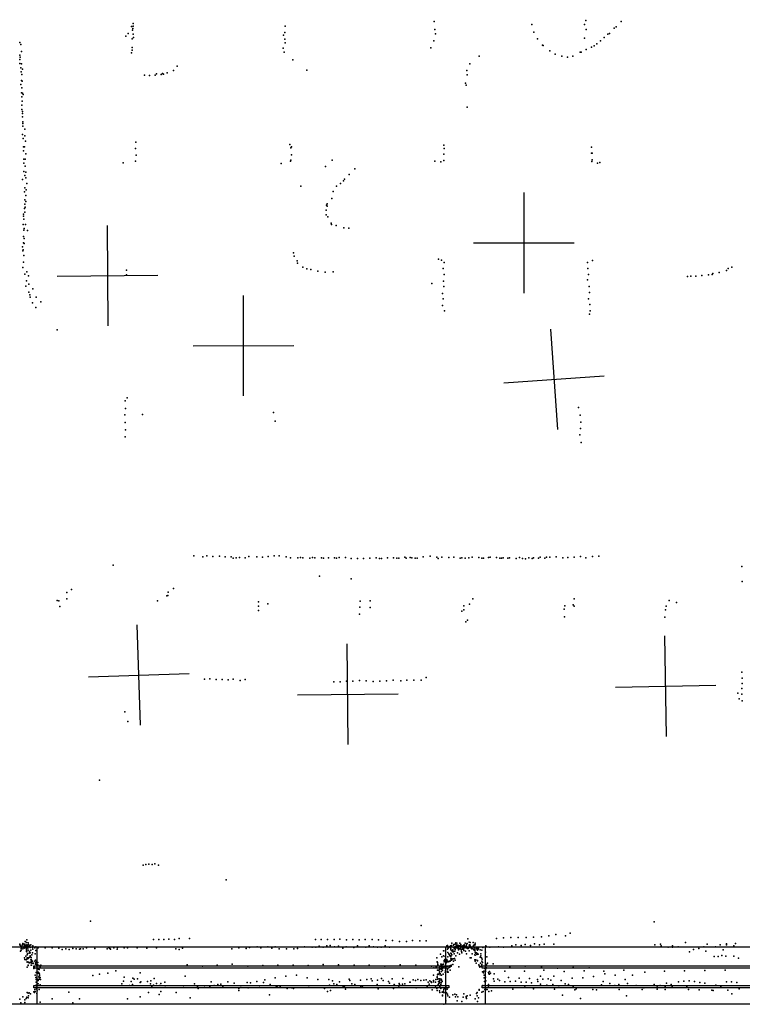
# Model space of a CAD drawing. Header units: millimetres. Extents: x -42542 to 45243, y -38526 to 67765.
# Tile 19 of 71: x -8430 to -5554, y 375 to 4294. Entities that reach past the tile are written whole.
import ezdxf

# ---------------------------------------------------------------- set-up
doc = ezdxf.new("R2010")
doc.units = ezdxf.units.MM
for name, color, linetype in [('P', 9, 'Continuous'), ('PANOS', 10, 'Continuous'), ('ROOMS', 1, 'Continuous'), ('WALLS', 3, 'Continuous'), ('WINDOWS', 6, 'Continuous')]:
    doc.layers.add(name, color=color, linetype=linetype)

# ---------------------------------------------------------------- blocks, each defined once
blk = doc.blocks.new('1-Standard_5B')
for points in [[(-590, 42.9766), (589.999, 42.9766), (589.999, 32.9766), (-590, 32.9766), (-590, 42.9766)], [(-590.014, -44.0958), (589.985, -44.0958), (589.985, -54.0958), (-590.014, -54.0958), (-590.014, -44.0958)]]:
    blk.add_lwpolyline(points)

msp = doc.modelspace()

# ---------------------------------------------------------------- linework, layer by layer
at = {"layer": 'P'}
for p in [(-7978, 4279), (-6781, 4286), (-6392, 4274), (-6182, 4275), (-6177, 4291), (-6037, 4286), (-7998, 4239), (-7985, 4266), (-7981, 4252), (-7980, 4258), (-7979, 4236), (-7978, 4268), (-7375, 4242), (-7373, 4268), (-6778, 4254), (-6776, 4237), (-6384, 4244), (-6176, 4254), (-6089, 4236), (-6083, 4239), (-6064, 4260), (-6057, 4265), (-8429, 4203), (-8426, 4195), (-8008, 4228), (-7982, 4217), (-7977, 4223), (-7380, 4232), (-7375, 4216), (-7373, 4202), (-6782, 4209), (-6369, 4218), (-6183, 4220), (-6133, 4197), (-6119, 4209), (-6104, 4223), (-8423, 4167), (-7985, 4162), (-7983, 4172), (-7982, 4183), (-7381, 4180), (-7377, 4164), (-6794, 4181), (-6350, 4192), (-6347, 4191), (-6321, 4170), (-6299, 4157), (-6200, 4164), (-6196, 4165), (-6176, 4175), (-6155, 4184), (-6144, 4190), (-8430, 4152), (-8429, 4135), (-8429, 4119), (-8428, 4145), (-8423, 4118), (-7343, 4134), (-6639, 4118), (-6602, 4149), (-6273, 4149), (-6250, 4144), (-6229, 4149), (-8426, 4102), (-8424, 4086), (-8419, 4097), (-7886, 4078), (-7867, 4076), (-7862, 4079), (-7858, 4077), (-7843, 4082), (-7818, 4091), (-7803, 4108), (-7287, 4093), (-6651, 4092), (-8423, 4052), (-8422, 4075), (-8420, 4049), (-7934, 4073), (-7913, 4071), (-7891, 4073), (-6656, 4041), (-6650, 4074), (-8425, 4035), (-8423, 4002), (-8422, 4022), (-8419, 4001), (-6654, 4033), (-8421, 3986), (-8420, 3969), (-8416, 3996), (-8422, 3936), (-8421, 3954), (-8419, 3928), (-8419, 3920), (-6649, 3946), (-8419, 3907), (-8418, 3880), (-8417, 3887), (-8417, 3870), (-8410, 3858), (-8419, 3837), (-8416, 3821), (-8410, 3831), (-8407, 3810), (-7968, 3806), (-8415, 3788), (-8415, 3772), (-8411, 3788), (-7969, 3781), (-7355, 3797), (-7351, 3784), (-7348, 3788), (-6742, 3794), (-6741, 3781), (-6154, 3786), (-8414, 3739), (-8408, 3738), (-8405, 3760), (-8018, 3724), (-7969, 3731), (-7966, 3755), (-7353, 3730), (-7351, 3735), (-7349, 3756), (-7186, 3734), (-6778, 3731), (-6754, 3728), (-6742, 3759), (-6742, 3733), (-6154, 3762), (-6153, 3729), (-6152, 3762), (-6152, 3736), (-6121, 3725), (-8414, 3723), (-8414, 3690), (-8408, 3710), (-8406, 3687), (-7390, 3721), (-7213, 3709), (-7096, 3700), (-6131, 3723), (-8419, 3657), (-8410, 3674), (-8405, 3664), (-7142, 3652), (-7137, 3659), (-7119, 3678), (-8411, 3609), (-8410, 3625), (-8404, 3617), (-8401, 3641), (-7311, 3631), (-7183, 3610), (-7169, 3631), (-7153, 3642), (-8409, 3576), (-8406, 3594), (-8405, 3570), (-7188, 3582), (-8411, 3542), (-8409, 3560), (-8408, 3547), (-7211, 3536), (-7209, 3556), (-7207, 3551), (-7206, 3561), (-8415, 3519), (-8415, 3511), (-8413, 3500), (-8409, 3527), (-7210, 3517), (-7204, 3509), (-8416, 3479), (-8413, 3456), (-8412, 3463), (-8407, 3479), (-8399, 3455), (-7190, 3484), (-7189, 3479), (-7171, 3474), (-7140, 3465), (-7120, 3464), (-8415, 3431), (-8412, 3423), (-8419, 3389), (-8417, 3373), (-8416, 3377), (-8415, 3405), (-8412, 3403), (-8413, 3355), (-7340, 3366), (-7338, 3352), (-7326, 3334), (-6763, 3340), (-6752, 3337), (-6150, 3335), (-8417, 3307), (-8415, 3328), (-8005, 3297), (-7324, 3325), (-7304, 3309), (-7287, 3302), (-7272, 3299), (-7244, 3293), (-6745, 3303), (-6741, 3327), (-6171, 3327), (-6169, 3303), (-5618, 3295), (-5611, 3303), (-5596, 3309), (-8409, 3281), (-8403, 3254), (-8402, 3290), (-8395, 3274), (-8005, 3278), (-7215, 3289), (-7182, 3290), (-6744, 3253), (-6741, 3279), (-6170, 3258), (-6167, 3280), (-5772, 3272), (-5759, 3273), (-5740, 3273), (-5716, 3276), (-5689, 3278), (-5674, 3280), (-5672, 3283), (-5646, 3287), (-8405, 3233), (-8394, 3241), (-8378, 3223), (-6790, 3243), (-6742, 3231), (-6164, 3232), (-8394, 3209), (-8390, 3199), (-8388, 3189), (-8364, 3189), (-6747, 3204), (-6745, 3183), (-6166, 3183), (-6163, 3208), (-8379, 3166), (-8366, 3148), (-8346, 3171), (-6747, 3156), (-6161, 3160), (-6740, 3135), (-6163, 3121), (-6160, 3135), (-8281, 3059), (-8002, 2788), (-8011, 2777), (-8009, 2746), (-6206, 2750), (-8012, 2721), (-7942, 2722), (-7420, 2730), (-6200, 2720), (-8011, 2691), (-7413, 2696), (-6199, 2666), (-6197, 2692), (-8010, 2633), (-8009, 2661), (-6201, 2641), (-6196, 2611), (-7737, 2160), (-7701, 2156), (-7685, 2159), (-7661, 2157), (-7635, 2158), (-7612, 2156), (-7589, 2156), (-7518, 2157), (-7486, 2156), (-7441, 2157), (-7418, 2160), (-7398, 2159), (-7369, 2156), (-6825, 2156), (-6797, 2158), (-6295, 2156), (-6198, 2157), (-6151, 2157), (-6125, 2158), (-8058, 2123), (-7581, 2151), (-7568, 2152), (-7556, 2153), (-7533, 2152), (-7464, 2155), (-7353, 2152), (-7323, 2152), (-7313, 2153), (-7304, 2152), (-7276, 2151), (-7265, 2153), (-7256, 2152), (-7229, 2152), (-7221, 2150), (-7201, 2152), (-7177, 2152), (-7170, 2150), (-7159, 2153), (-7134, 2153), (-7111, 2149), (-7086, 2149), (-7062, 2149), (-7037, 2151), (-7012, 2152), (-6998, 2149), (-6990, 2149), (-6966, 2152), (-6943, 2152), (-6929, 2151), (-6921, 2151), (-6898, 2154), (-6892, 2150), (-6876, 2153), (-6869, 2152), (-6856, 2150), (-6848, 2151), (-6770, 2155), (-6765, 2149), (-6750, 2155), (-6723, 2153), (-6702, 2155), (-6677, 2150), (-6670, 2152), (-6657, 2150), (-6643, 2152), (-6630, 2154), (-6603, 2153), (-6591, 2151), (-6584, 2150), (-6564, 2153), (-6558, 2154), (-6532, 2153), (-6519, 2151), (-6513, 2151), (-6506, 2152), (-6487, 2150), (-6481, 2152), (-6454, 2149), (-6441, 2153), (-6429, 2149), (-6417, 2148), (-6404, 2152), (-6391, 2149), (-6385, 2152), (-6366, 2151), (-6359, 2154), (-6340, 2151), (-6334, 2154), (-6321, 2155), (-6269, 2152), (-6249, 2153), (-6224, 2155), (-6177, 2152), (-5556, 2117), (-7237, 2079), (-7111, 2068), (-5555, 2058), (-8243, 2014), (-8224, 2026), (-7844, 2001), (-7840, 2002), (-7839, 2015), (-7818, 2030), (-8281, 1982), (-8274, 1981), (-8242, 1989), (-7882, 1981), (-7480, 1976), (-7442, 1969), (-7075, 1979), (-7035, 1980), (-6663, 1960), (-6640, 1967), (-6627, 1989), (-6261, 1960), (-6228, 1964), (-6224, 1989), (-5846, 1982), (-5816, 1974), (-8270, 1958), (-7480, 1959), (-7480, 1942), (-7078, 1928), (-7077, 1955), (-7035, 1954), (-6670, 1939), (-6662, 1945), (-6264, 1948), (-6223, 1959), (-5860, 1945), (-5857, 1959), (-6655, 1897), (-6648, 1904), (-6262, 1917), (-5863, 1916), (-5556, 1697), (-7695, 1669), (-7673, 1670), (-7648, 1667), (-7625, 1667), (-7601, 1666), (-7580, 1669), (-7553, 1664), (-7533, 1668), (-7180, 1658), (-7155, 1658), (-7130, 1661), (-7104, 1661), (-7078, 1663), (-7051, 1662), (-7023, 1660), (-6997, 1661), (-6971, 1662), (-6944, 1665), (-6914, 1662), (-6889, 1665), (-6861, 1665), (-6832, 1665), (-6812, 1675), (-5555, 1673), (-5555, 1652), (-5572, 1613), (-5557, 1609), (-5556, 1631), (-5567, 1591), (-5555, 1582), (-8012, 1539), (-8000, 1500), (-8112, 1267), (-7939, 929), (-7928, 931), (-7916, 933), (-7903, 931), (-7892, 934), (-7878, 929), (-7608, 870), (-8148, 705), (-6833, 688), (-5905, 703), (-8402, 631), (-7897, 632), (-7877, 633), (-7856, 632), (-7836, 634), (-7814, 632), (-7796, 637), (-7754, 637), (-7253, 632), (-7230, 633), (-7205, 632), (-7179, 632), (-7156, 634), (-7130, 631), (-7105, 632), (-7079, 631), (-7055, 632), (-7028, 632), (-7002, 631), (-6973, 628), (-6947, 629), (-6867, 628), (-6647, 635), (-6533, 637), (-6505, 639), (-6476, 640), (-6446, 641), (-6415, 641), (-6385, 642), (-6354, 643), (-6325, 647), (-6296, 652), (-6258, 647), (-6240, 658), (-8430, 614), (-8429, 612), (-8429, 611), (-8428, 610), (-8427, 603), (-8426, 605), (-8424, 604), (-8424, 597), (-8424, 590), (-8421, 605), (-8421, 602), (-8420, 610), (-8417, 617), (-8417, 614), (-8417, 596), (-8415, 600), (-8412, 614), (-8412, 607), (-8410, 614), (-8410, 603), (-8410, 598), (-8409, 604), (-8408, 624), (-8408, 609), (-8406, 607), (-8405, 609), (-8404, 606), (-8403, 621), (-8403, 599), (-8403, 593), (-8402, 611), (-8398, 608), (-8398, 602), (-8398, 600), (-8398, 598), (-8397, 619), (-8397, 604), (-8397, 590), (-8396, 603), (-8395, 613), (-8395, 612), (-8394, 604), (-8390, 609), (-8389, 601), (-8386, 612), (-8386, 611), (-8386, 590), (-8379, 601), (-8378, 607), (-8378, 594), (-8370, 600), (-8366, 604), (-8366, 589), (-8356, 600), (-8329, 599), (-8301, 600), (-8274, 598), (-8261, 593), (-8247, 596), (-8233, 593), (-8219, 597), (-8206, 595), (-8192, 594), (-8188, 596), (-8178, 595), (-8164, 599), (-8131, 597), (-8082, 596), (-8077, 601), (-8072, 597), (-8069, 594), (-8056, 599), (-8042, 594), (-8041, 601), (-8014, 599), (-8001, 599), (-7963, 599), (-7924, 598), (-7885, 599), (-7809, 595), (-7795, 593), (-7782, 598), (-7586, 596), (-7558, 599), (-7529, 597), (-7515, 601), (-7485, 603), (-7471, 600), (-7443, 604), (-7427, 598), (-7414, 604), (-7397, 596), (-7368, 596), (-7339, 596), (-7324, 597), (-7297, 604), (-7266, 602), (-7251, 602), (-7238, 606), (-7222, 602), (-7208, 607), (-7194, 609), (-7177, 603), (-7162, 606), (-7144, 598), (-7131, 604), (-7100, 601), (-7086, 608), (-7053, 602), (-7039, 607), (-7022, 603), (-7006, 602), (-6991, 602), (-6976, 607), (-6958, 602), (-6918, 624), (-6891, 625), (-6838, 627), (-6812, 627), (-6744, 588), (-6730, 608), (-6728, 609), (-6728, 594), (-6725, 598), (-6722, 603), (-6717, 605), (-6717, 601), (-6716, 608), (-6715, 602), (-6715, 595), (-6715, 592), (-6714, 596), (-6712, 609), (-6712, 605), (-6711, 603), (-6711, 588), (-6710, 618), (-6710, 603), (-6707, 589), (-6706, 592), (-6705, 602), (-6704, 610), (-6702, 613), (-6702, 599), (-6701, 600), (-6699, 604), (-6699, 597), (-6697, 614), (-6697, 593), (-6695, 619), (-6695, 606), (-6693, 600), (-6692, 605), (-6692, 600), (-6691, 618), (-6690, 611), (-6689, 599), (-6688, 606), (-6687, 601), (-6686, 609), (-6685, 600), (-6685, 597), (-6684, 591), (-6682, 609), (-6680, 595), (-6679, 618), (-6678, 608), (-6677, 604), (-6675, 608), (-6675, 606), (-6675, 600), (-6674, 613), (-6674, 594), (-6673, 591), (-6669, 606), (-6668, 594), (-6667, 607), (-6667, 599), (-6666, 604), (-6665, 597), (-6664, 609), (-6664, 609), (-6664, 593), (-6663, 601), (-6663, 589), (-6661, 611), (-6660, 599), (-6659, 606), (-6659, 601), (-6659, 600), (-6658, 618), (-6653, 606), (-6652, 611), (-6652, 604), (-6652, 599), (-6651, 615), (-6651, 603), (-6649, 617), (-6648, 597), (-6646, 598), (-6646, 598), (-6646, 597), (-6644, 601), (-6642, 610), (-6641, 622), (-6641, 603), (-6640, 611), (-6639, 603), (-6638, 600), (-6637, 620), (-6637, 610), (-6635, 604), (-6634, 601), (-6631, 595), (-6630, 602), (-6629, 597), (-6626, 621), (-6626, 606), (-6625, 603), (-6624, 605), (-6624, 594), (-6623, 609), (-6623, 609), (-6623, 602), (-6623, 592), (-6622, 601), (-6621, 611), (-6619, 600), (-6619, 594), (-6619, 594), (-6619, 589), (-6618, 618), (-6618, 612), (-6612, 596), (-6611, 601), (-6611, 599), (-6608, 590), (-6607, 599), (-6606, 596), (-6606, 594), (-6605, 601), (-6604, 598), (-6597, 592), (-6591, 590), (-6587, 601), (-6578, 602), (-6575, 607), (-6573, 604), (-6559, 602), (-6525, 604), (-6505, 602), (-6471, 607), (-6456, 612), (-6435, 609), (-6419, 613), (-6397, 609), (-6382, 615), (-6361, 611), (-6343, 614), (-6305, 614), (-5903, 611), (-5880, 614), (-5878, 607), (-5850, 602), (-5832, 607), (-5832, 602), (-5810, 604), (-5781, 621), (-5749, 593), (-5728, 597), (-5708, 603), (-5694, 614), (-5661, 604), (-5643, 612), (-5630, 592), (-5618, 615), (-5618, 612), (-5588, 607), (-5581, 617), (-8427, 586), (-8411, 560), (-8410, 553), (-8405, 566), (-8404, 552), (-8403, 587), (-8403, 585), (-8401, 583), (-8401, 554), (-8400, 572), (-8400, 560), (-8399, 576), (-8397, 559), (-8396, 557), (-8393, 578), (-8393, 561), (-8391, 585), (-8390, 581), (-8389, 568), (-8389, 563), (-8388, 579), (-8388, 579), (-8386, 552), (-8385, 561), (-8385, 553), (-8383, 550), (-8382, 572), (-8379, 579), (-8368, 575), (-8367, 550), (-6770, 560), (-6756, 574), (-6750, 563), (-6743, 567), (-6742, 587), (-6741, 549), (-6740, 549), (-6738, 553), (-6737, 565), (-6730, 553), (-6726, 581), (-6726, 563), (-6723, 575), (-6721, 573), (-6718, 567), (-6715, 556), (-6714, 578), (-6714, 578), (-6714, 568), (-6714, 564), (-6713, 577), (-6713, 576), (-6713, 551), (-6712, 551), (-6711, 572), (-6711, 552), (-6710, 556), (-6707, 584), (-6705, 555), (-6704, 583), (-6701, 575), (-6700, 557), (-6699, 586), (-6697, 550), (-6695, 568), (-6688, 579), (-6680, 574), (-6672, 585), (-6671, 579), (-6656, 586), (-6652, 576), (-6642, 587), (-6637, 559), (-6633, 559), (-6629, 575), (-6619, 571), (-6619, 552), (-6618, 582), (-6617, 570), (-6616, 578), (-6615, 552), (-6612, 580), (-6611, 573), (-6609, 577), (-6608, 549), (-6605, 574), (-6598, 562), (-6595, 576), (-6595, 568), (-6593, 559), (-6590, 554), (-6577, 582), (-6571, 564), (-5764, 584), (-5700, 586), (-5666, 565), (-5651, 565), (-5636, 569), (-5620, 566), (-5588, 566), (-5570, 558), (-8400, 544), (-8400, 542), (-8400, 523), (-8397, 531), (-8397, 529), (-8395, 543), (-8393, 540), (-8390, 540), (-8387, 543), (-8386, 541), (-8384, 531), (-8383, 541), (-8383, 531), (-8382, 545), (-8382, 538), (-8379, 547), (-8377, 539), (-8376, 537), (-8374, 517), (-8373, 524), (-8370, 547), (-8367, 540), (-8367, 534), (-8363, 544), (-8363, 533), (-8362, 533), (-8360, 532), (-8359, 532), (-8358, 541), (-8358, 532), (-8355, 514), (-8354, 518), (-8353, 513), (-8349, 529), (-8349, 528), (-8348, 522), (-8346, 530), (-8333, 510), (-7763, 532), (-7703, 527), (-7644, 531), (-7584, 534), (-7522, 526), (-7463, 529), (-7403, 530), (-7342, 530), (-7282, 529), (-7222, 533), (-7161, 532), (-7099, 531), (-7039, 530), (-6977, 527), (-6916, 532), (-6854, 531), (-6791, 527), (-6782, 520), (-6773, 524), (-6772, 526), (-6771, 523), (-6769, 544), (-6768, 541), (-6767, 510), (-6766, 535), (-6766, 531), (-6763, 511), (-6760, 521), (-6758, 514), (-6755, 526), (-6755, 516), (-6754, 534), (-6753, 535), (-6753, 531), (-6752, 532), (-6752, 515), (-6750, 532), (-6750, 522), (-6749, 533), (-6749, 527), (-6748, 518), (-6747, 511), (-6744, 534), (-6743, 522), (-6741, 544), (-6739, 527), (-6736, 524), (-6735, 528), (-6733, 540), (-6733, 525), (-6730, 545), (-6729, 548), (-6728, 544), (-6728, 514), (-6727, 527), (-6727, 514), (-6726, 544), (-6725, 544), (-6721, 546), (-6721, 545), (-6719, 528), (-6719, 522), (-6717, 547), (-6717, 510), (-6713, 531), (-6713, 529), (-6713, 527), (-6706, 533), (-6704, 547), (-6683, 524), (-6617, 547), (-6613, 539), (-6608, 548), (-6608, 548), (-6603, 532), (-6601, 528), (-6599, 525), (-6599, 523), (-6596, 539), (-6593, 525), (-6592, 531), (-6591, 547), (-6591, 533), (-6588, 541), (-6581, 519), (-6578, 519), (-6575, 527), (-6575, 519), (-6575, 516), (-6573, 533), (-6572, 520), (-6568, 538), (-6546, 536), (-6480, 522), (-6418, 526), (-6354, 522), (-6344, 511), (-6290, 518), (-6228, 521), (-6164, 520), (-6026, 510), (-5623, 511), (-8369, 491), (-8366, 481), (-8364, 501), (-8364, 473), (-8359, 474), (-8357, 503), (-8356, 498), (-8354, 484), (-8353, 481), (-8353, 481), (-8353, 475), (-8352, 498), (-8351, 495), (-8351, 489), (-8348, 481), (-8347, 473), (-8139, 489), (-8112, 495), (-8079, 498), (-8047, 508), (-8014, 483), (-7980, 479), (-7974, 475), (-7961, 476), (-7950, 500), (-7895, 477), (-7771, 487), (-7454, 472), (-7413, 480), (-7371, 487), (-7329, 490), (-7286, 480), (-7243, 473), (-7200, 473), (-7119, 475), (-7074, 471), (-7049, 474), (-7032, 476), (-7006, 471), (-6990, 478), (-6948, 476), (-6906, 477), (-6864, 472), (-6846, 474), (-6822, 471), (-6813, 472), (-6784, 491), (-6774, 474), (-6769, 484), (-6769, 481), (-6768, 492), (-6768, 475), (-6766, 495), (-6763, 494), (-6762, 476), (-6760, 506), (-6760, 500), (-6760, 476), (-6759, 506), (-6758, 476), (-6757, 497), (-6757, 492), (-6753, 475), (-6752, 472), (-6751, 505), (-6751, 490), (-6745, 495), (-6737, 503), (-6735, 509), (-6735, 502), (-6728, 503), (-6727, 506), (-6725, 503), (-6589, 504), (-6585, 500), (-6583, 507), (-6582, 490), (-6582, 480), (-6577, 483), (-6576, 508), (-6576, 505), (-6565, 501), (-6563, 496), (-6561, 505), (-6561, 494), (-6556, 498), (-6544, 476), (-6542, 496), (-6527, 475), (-6499, 507), (-6485, 481), (-6443, 479), (-6421, 506), (-6401, 477), (-6370, 473), (-6358, 487), (-6348, 475), (-6327, 476), (-6317, 471), (-6304, 486), (-6263, 505), (-6231, 479), (-6189, 480), (-6184, 508), (-6146, 485), (-6105, 507), (-6102, 496), (-6061, 490), (-6020, 474), (-5991, 490), (-5943, 502), (-5864, 507), (-5784, 508), (-5703, 509), (-8370, 434), (-8365, 463), (-8365, 448), (-8364, 451), (-8363, 451), (-8363, 436), (-8359, 470), (-8356, 469), (-8356, 456), (-8352, 433), (-8348, 452), (-8023, 456), (-8017, 467), (-7993, 450), (-7986, 465), (-7981, 453), (-7950, 461), (-7948, 464), (-7921, 465), (-7910, 456), (-7908, 468), (-7904, 444), (-7897, 451), (-7885, 457), (-7872, 450), (-7869, 458), (-7853, 463), (-7851, 442), (-7778, 441), (-7734, 456), (-7722, 446), (-7720, 438), (-7695, 448), (-7673, 444), (-7668, 464), (-7656, 449), (-7642, 454), (-7629, 455), (-7622, 446), (-7602, 464), (-7576, 459), (-7558, 438), (-7550, 448), (-7525, 461), (-7521, 440), (-7512, 460), (-7486, 465), (-7476, 442), (-7460, 461), (-7433, 454), (-7409, 443), (-7406, 443), (-7393, 446), (-7366, 437), (-7347, 440), (-7340, 437), (-7279, 441), (-7217, 437), (-7197, 451), (-7185, 468), (-7180, 456), (-7168, 454), (-7158, 464), (-7143, 446), (-7138, 443), (-7134, 435), (-7116, 469), (-7109, 456), (-7097, 454), (-7072, 445), (-7066, 443), (-7027, 468), (-7007, 453), (-7004, 436), (-6984, 470), (-6962, 466), (-6959, 459), (-6942, 437), (-6940, 454), (-6938, 451), (-6921, 443), (-6920, 457), (-6919, 454), (-6907, 455), (-6898, 456), (-6877, 463), (-6876, 463), (-6855, 469), (-6852, 440), (-6834, 470), (-6809, 444), (-6804, 463), (-6801, 455), (-6798, 468), (-6793, 464), (-6791, 462), (-6789, 432), (-6784, 470), (-6783, 464), (-6775, 463), (-6775, 447), (-6770, 437), (-6765, 453), (-6763, 465), (-6763, 451), (-6762, 457), (-6760, 464), (-6759, 460), (-6758, 469), (-6758, 445), (-6754, 454), (-6754, 438), (-6753, 460), (-6750, 468), (-6749, 465), (-6742, 433), (-6741, 438), (-6732, 441), (-6729, 435), (-6601, 434), (-6587, 450), (-6581, 465), (-6579, 449), (-6579, 434), (-6577, 468), (-6575, 468), (-6572, 433), (-6570, 433), (-6564, 454), (-6564, 447), (-6542, 467), (-6521, 470), (-6499, 464), (-6478, 466), (-6468, 435), (-6457, 467), (-6435, 463), (-6420, 447), (-6414, 463), (-6393, 460), (-6385, 436), (-6368, 465), (-6358, 455), (-6333, 451), (-6308, 453), (-6302, 435), (-6284, 441), (-6275, 469), (-6259, 456), (-6246, 454), (-6227, 445), (-6221, 432), (-6215, 436), (-6149, 434), (-6135, 432), (-6115, 452), (-6108, 465), (-6081, 457), (-6062, 450), (-6046, 454), (-6045, 433), (-6012, 457), (-5977, 450), (-5953, 433), (-5947, 440), (-5905, 453), (-5893, 443), (-5893, 435), (-5881, 450), (-5862, 445), (-5862, 433), (-5861, 442), (-5856, 459), (-5838, 453), (-5833, 444), (-5832, 448), (-5808, 464), (-5787, 467), (-5775, 445), (-5768, 433), (-5766, 468), (-5745, 466), (-5726, 432), (-5723, 462), (-5703, 459), (-5660, 451), (-5640, 444), (-5618, 464), (-5597, 464), (-5576, 462), (-5567, 436), (-8430, 395), (-8418, 404), (-8410, 392), (-8404, 398), (-8401, 403), (-8400, 421), (-8397, 419), (-8396, 400), (-8395, 409), (-8393, 420), (-8387, 416), (-8374, 424), (-8371, 422), (-8370, 425), (-8369, 425), (-8362, 418), (-8361, 428), (-8301, 396), (-8234, 423), (-8192, 396), (-8001, 397), (-7951, 405), (-7918, 422), (-7875, 414), (-7869, 426), (-7807, 422), (-7752, 401), (-7558, 429), (-7436, 413), (-7205, 425), (-7193, 430), (-6769, 429), (-6760, 428), (-6758, 421), (-6749, 423), (-6748, 411), (-6748, 409), (-6746, 424), (-6745, 425), (-6745, 424), (-6744, 427), (-6743, 422), (-6737, 420), (-6736, 423), (-6731, 420), (-6728, 415), (-6726, 408), (-6720, 403), (-6707, 413), (-6698, 415), (-6696, 404), (-6692, 412), (-6686, 404), (-6665, 403), (-6662, 416), (-6654, 406), (-6654, 403), (-6652, 398), (-6650, 409), (-6638, 411), (-6617, 397), (-6612, 418), (-6610, 421), (-6610, 409), (-6604, 401), (-6601, 431), (-6591, 423), (-6586, 426), (-6563, 426), (-6553, 428), (-6270, 411), (-6199, 398), (-6015, 409), (-5676, 431), (-5670, 430), (-5612, 431), (-5596, 417), (-8425, 381), (-8410, 382), (-8348, 383), (-8219, 381), (-6742, 375), (-6734, 389), (-6689, 388), (-6671, 386), (-6608, 386)]:
    msp.add_point(p, dxfattribs=at)
at = {"layer": 'PANOS'}
for points in [[(-6423.7, 3605.7), (-6424.1, 3205.7)], [(-8082.5, 3475.1), (-8079.1, 3075.1)], [(-6623.9, 3405.9), (-6223.9, 3405.5)], [(-8280.8, 3273.4), (-7880.8, 3276.8)], [(-7538.8, 2796.4), (-7539.6, 3196.4)], [(-6318.1, 3061.2), (-6290, 2662.2)], [(-7739.2, 2996), (-7339.2, 2996.8)], [(-6503.6, 2847.6), (-6104.5, 2875.8)], [(-7949.2, 1485.1), (-7962.8, 1884.9)], [(-7122.3, 1408.9), (-7126.4, 1808.9)], [(-5855.6, 1441), (-5863.2, 1840.9)], [(-8155.9, 1678.1), (-7756.1, 1691.8)], [(-7324.4, 1606.8), (-6924.4, 1610.9)], [(-6059.4, 1637.1), (-5659.4, 1644.8)]]:
    msp.add_lwpolyline(points, dxfattribs=at)
at = {"layer": 'ROOMS'}
msp.add_lwpolyline([(-13570, 7372.4), (-13570, 3765.6), (-14763.8, 2571.8), (-16630.7, 2571.8), (-16630.7, 603.2), (-12319, 603.2), (-12134.3, 603.2), (-12134.3, 603.2), (-11909.1, 828.4), (-11756.5, 675.7), (-10577.9, 1854.3), (-9320.7, 603.2), (-8718.5, 603.2), (-2921, 603.2), (-2921, 11455.4)], dxfattribs=at)
at = {"layer": 'WALLS'}
msp.add_lwpolyline([(-8718.5, 603.2), (-2921, 603.2), (-2800.3, 476.2), (-2679.7, 374.6), (-8658.5, 374.6), (-8718.5, 476.2), (-8718.5, 603.2)], dxfattribs=at)
at = {"layer": 'WINDOWS'}
for points in [[(-8360.6, 603.2), (-6735, 603.2), (-6735, 374.6), (-8360.6, 374.6), (-8360.6, 603.2)], [(-6576, 603.2), (-4950.4, 603.2), (-4950.4, 374.6), (-6576, 374.6), (-6576, 603.2)]]:
    msp.add_lwpolyline(points, dxfattribs=at)

# ---------------------------------------------------------------- block references
at = {"layer": 'WINDOWS', "xscale": 1.4, "yscale": 0.9}
for p in [(-7547.8, 488.9), (-5763.2, 488.9)]:
    msp.add_blockref('1-Standard_5B', p, dxfattribs=at)

doc.saveas('drawing.dxf')
